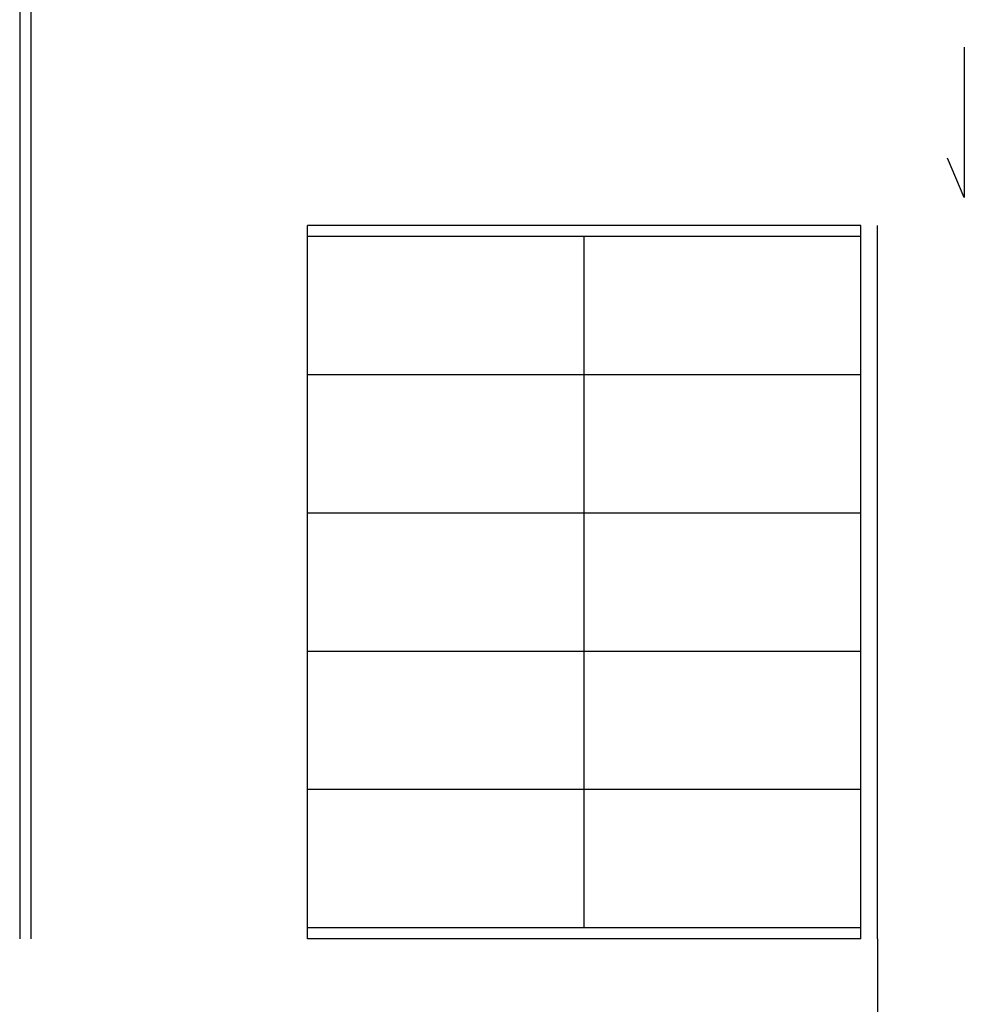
# Model space of a CAD drawing. Header units: inches. Extents: x -281236 to -70395, y 38777 to 102341.
# Tile 63 of 244: x -145354 to -143647, y 48555 to 50336. Entities that reach past the tile are written whole.
import ezdxf

# ---------------------------------------------------------------- set-up
doc = ezdxf.new("R2010")
doc.units = ezdxf.units.IN
doc.header["$MEASUREMENT"] = 0
doc.linetypes.add('DASHED', pattern=[0.75, 0.5, -0.25])
doc.layers.add('opis-drogowy', color=7, linetype='Continuous')
doc.layers.add('Pzt-chodniki', color=8, linetype='Continuous')

msp = doc.modelspace()

# ---------------------------------------------------------------- linework, layer by layer
at = {"layer": 'opis-drogowy', "color": 7}
for p, q in [((-143646.98, 50286.27), (-143646.98, 50014.33)), ((-143646.98, 50014.33), (-143677.23, 50085.59))]:
    msp.add_line(p, q, dxfattribs=at)
at = {"layer": 'Pzt-chodniki'}
for p, q in [((-144834.22, 48673.69), (-144834.22, 49963.69)), ((-143834.22, 49963.69), (-144834.22, 49963.69)), ((-143834.22, 48673.69), (-143834.22, 49963.69)), ((-143803.84, 48673.69), (-143803.84, 49963.69)), ((-143834.22, 49943.69), (-144834.22, 49943.69)), ((-144334.22, 48693.69), (-144334.22, 49943.69)), ((-143834.22, 49693.69), (-144834.22, 49693.69)), ((-143834.22, 49443.69), (-144834.22, 49443.69)), ((-143834.22, 49193.69), (-144834.22, 49193.69)), ((-143834.22, 48943.69), (-144834.22, 48943.69)), ((-143834.22, 48693.69), (-144834.22, 48693.69)), ((-143834.22, 48673.69), (-144834.22, 48673.69))]:
    msp.add_line(p, q, dxfattribs=at)
at = {"layer": 'Pzt-chodniki', "linetype": 'DASHED', "ltscale": 2}
msp.add_line((-143803.84, 48673.69), (-143803.84, 46646.89), dxfattribs=at)
at = {"layer": 'Pzt-chodniki'}
for points in [[(-145354.22, 51150.69), (-145354.22, 48673.69)], [(-145334.22, 51130.69), (-145334.22, 48673.69)]]:
    msp.add_lwpolyline(points, dxfattribs=at)

doc.saveas('drawing.dxf')
